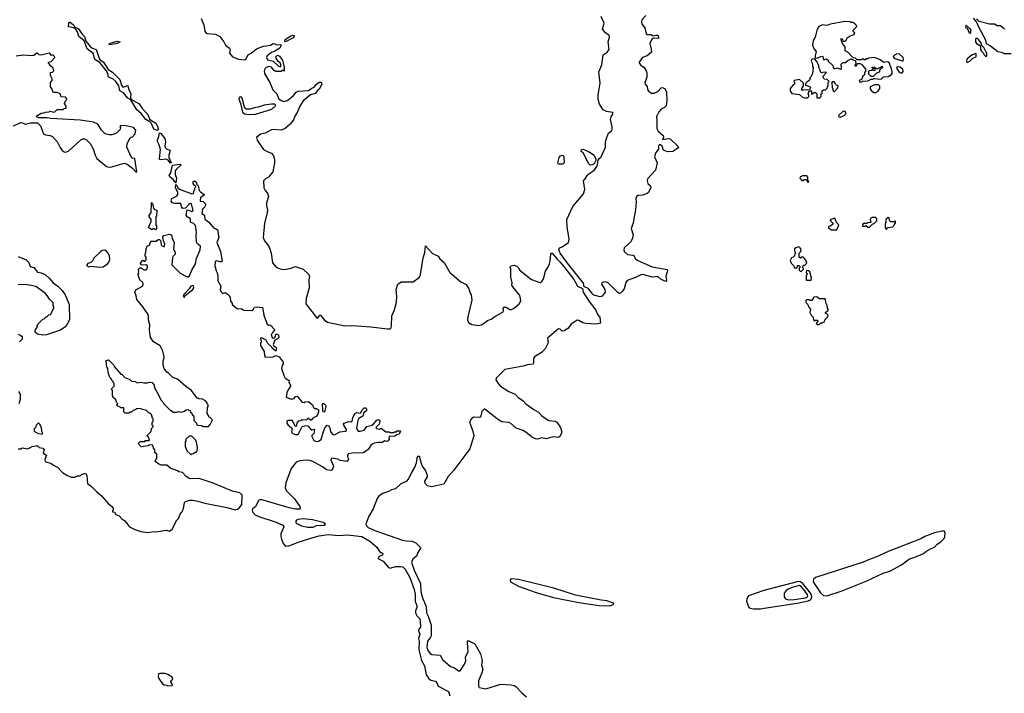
# Model space of a CAD drawing. Extents: x 2239831 to 2395310, y 665973 to 772585.
# Tile 82 of 144: x 2325754 to 2336866, y 699095 to 706703. Entities that reach past the tile are written whole.
import ezdxf

# ---------------------------------------------------------------- set-up
doc = ezdxf.new("R2010")
doc.units = 0

msp = doc.modelspace()

# ---------------------------------------------------------------- linework, layer by layer
at = {"layer": '0CON20XD'}
for points in [[(2327305, 705450), (2327267, 705467), (2327242, 705532), (2327221, 705551), (2327176, 705575), (2327124, 705645), (2327074, 705684), (2327009, 705799), (2326975, 705817), (2326927, 705877), (2326885, 705901), (2326874, 705955), (2326837, 706007), (2326805, 706036), (2326755, 706054), (2326749, 706095), (2326731, 706131), (2326660, 706220), (2326602, 706255), (2326582, 706322), (2326514, 706375), (2326483, 706463), (2326421, 706515), (2326405, 706565), (2326387, 706597), (2326362, 706612), (2326305, 706621), (2326309, 706665), (2326315, 706676), (2326325, 706676), (2326360, 706645), (2326372, 706622), (2326414, 706605), (2326459, 706539), (2326485, 706512), (2326502, 706461), (2326553, 706395), (2326575, 706381), (2326618, 706368), (2326655, 706256), (2326701, 706225), (2326751, 706141), (2326802, 706112), (2326885, 706028), (2326903, 705963), (2326914, 705944), (2326925, 705940), (2326965, 705960), (2326976, 705956), (2326986, 705915), (2327009, 705865), (2327006, 705825), (2327011, 705801), (2327098, 705755), (2327138, 705695), (2327201, 705631), (2327220, 705580), (2327289, 705535), (2327313, 705493), (2327315, 705460), (2327305, 705450)], [(2327801, 706715), (2327833, 706645), (2327844, 706574), (2327853, 706555), (2327868, 706548), (2327965, 706539), (2328011, 706515), (2328057, 706455), (2328076, 706416), (2328120, 706380), (2328128, 706365), (2328121, 706325), (2328155, 706283), (2328225, 706258), (2328295, 706249), (2328305, 706256), (2328332, 706308), (2328365, 706326), (2328426, 706374), (2328505, 706403), (2328584, 706416), (2328615, 706434), (2328632, 706432), (2328655, 706419), (2328695, 706424), (2328704, 706414), (2328688, 706382), (2328634, 706346), (2328595, 706334), (2328548, 706295), (2328539, 706275), (2328551, 706251), (2328614, 706234), (2328675, 706177), (2328700, 706170), (2328702, 706195), (2328692, 706215), (2328670, 706230), (2328649, 706269), (2328646, 706285), (2328665, 706304), (2328685, 706293), (2328721, 706245), (2328737, 706164), (2328738, 706122), (2328725, 706132), (2328703, 706117), (2328645, 706117), (2328625, 706131), (2328597, 706167), (2328565, 706173), (2328537, 706163), (2328520, 706150), (2328513, 706117), (2328518, 706095), (2328575, 705992), (2328610, 705910), (2328654, 705865), (2328675, 705815), (2328705, 705789), (2328735, 705779), (2328775, 705789), (2328845, 705846), (2328875, 705884), (2328895, 705895), (2329015, 705902), (2329049, 705931), (2329077, 705943), (2329104, 705976), (2329135, 705999), (2329158, 705998), (2329164, 705975), (2329132, 705918), (2329116, 705905)], [(2332305, 703573), (2332235, 703591), (2332215, 703611), (2332175, 703669), (2332126, 703685), (2332116, 703726), (2331935, 703955), (2331854, 704065), (2331838, 704105), (2331845, 704125), (2331875, 704137), (2331948, 704185), (2331954, 704225), (2331931, 704365), (2331930, 704445), (2331996, 704594), (2332117, 704735), (2332131, 704785), (2332117, 704885), (2332136, 704905), (2332158, 704945), (2332175, 704958), (2332237, 705003), (2332265, 705039), (2332275, 705065), (2332282, 705118), (2332294, 705136), (2332317, 705155), (2332367, 705263), (2332367, 705325), (2332385, 705385), (2332400, 705420), (2332435, 705451), (2332441, 705465), (2332442, 705495), (2332422, 705575), (2332430, 705605), (2332448, 705635), (2332447, 705655), (2332378, 705668), (2332339, 705685), (2332299, 705749), (2332283, 705805), (2332284, 705855), (2332304, 705985), (2332291, 706115), (2332325, 706195), (2332338, 706305), (2332385, 706335), (2332405, 706365), (2332396, 706455), (2332411, 706505), (2332408, 706525), (2332365, 706555), (2332333, 706595), (2332350, 706665), (2332318, 706738)], [(2332822, 706749), (2332775, 706702), (2332770, 706675), (2332780, 706650), (2332810, 706610), (2332823, 706545), (2332835, 706536), (2332880, 706535), (2332905, 706520), (2332935, 706530), (2332955, 706528), (2332968, 706495), (2332955, 706490), (2332907, 706493), (2332887, 706483), (2332864, 706435), (2332882, 706372), (2332884, 706335), (2332835, 706294), (2332782, 706275), (2332747, 706225), (2332747, 706215), (2332762, 706195), (2332803, 706165), (2332826, 706125), (2332832, 706102), (2332830, 706055), (2332810, 705990), (2332813, 705975), (2332835, 705947), (2332838, 705915), (2332850, 705895), (2332885, 705872), (2332916, 705874), (2332957, 705893), (2332995, 705935), (2333005, 705937), (2333035, 705926), (2333052, 705885), (2333056, 705785), (2333049, 705731), (2333030, 705710), (2332995, 705691), (2332968, 705662), (2332942, 705608), (2332943, 705567), (2332944, 705475), (2332961, 705445), (2333016, 705395), (2333019, 705375), (2333010, 705350), (2333075, 705363), (2333095, 705358), (2333181, 705275), (2333190, 705255), (2333126, 705214), (2333065, 705210), (2333026, 705225), (2333016, 705235), (2333014, 705255), (2333004, 705275), (2332985, 705291), (2332971, 705289), (2332964, 705275), (2332962, 705245), (2332930, 705195), (2332920, 705155), (2332948, 705085), (2332928, 705005), (2332841, 704905), (2332834, 704885), (2332844, 704855), (2332874, 704825), (2332876, 704805), (2332845, 704746), (2332835, 704739), (2332785, 704723), (2332735, 704718), (2332714, 704705), (2332707, 704685), (2332710, 704645), (2332703, 704557), (2332684, 704455), (2332676, 704405), (2332654, 704345), (2332676, 704275), (2332670, 704235), (2332650, 704195), (2332577, 704125), (2332571, 704105), (2332576, 704085), (2332615, 704050), (2332675, 704043), (2332687, 704035), (2332700, 704005), (2332730, 703985), (2332891, 703911), (2333061, 703881), (2333064, 703865), (2333046, 703805), (2333053, 703757), (2333045, 703748), (2332995, 703768), (2332955, 703804), (2332895, 703795), (2332785, 703824), (2332765, 703822), (2332705, 703790), (2332611, 703759), (2332596, 703734), (2332576, 703665), (2332555, 703634), (2332535, 703614), (2332525, 703611), (2332505, 703622), (2332398, 703728), (2332375, 703739), (2332349, 703741), (2332325, 703730), (2332319, 703715), (2332356, 703655), (2332360, 703625), (2332329, 703581), (2332305, 703573)], [(2335255, 706002), (2335265, 706010), (2335327, 706013), (2335365, 706030), (2335385, 706030), (2335395, 706040), (2335475, 706030), (2335504, 706056), (2335555, 706062), (2335592, 706085), (2335600, 706095), (2335600, 706115), (2335590, 706165), (2335580, 706175), (2335572, 706212), (2335562, 706222), (2335545, 706228), (2335508, 706218), (2335465, 706250), (2335403, 706277), (2335332, 706268), (2335325, 706260), (2335305, 706260), (2335295, 706250), (2335285, 706250), (2335275, 706260), (2335265, 706260), (2335255, 706250), (2335205, 706250), (2335185, 706270), (2335162, 706272), (2335100, 706335), (2335072, 706352), (2335072, 706392), (2335035, 706440), (2335023, 706487), (2335035, 706490), (2335040, 706485), (2335042, 706462), (2335065, 706460), (2335080, 706470), (2335093, 706497), (2335125, 706522), (2335170, 706535), (2335170, 706545), (2335180, 706555), (2335162, 706572), (2335160, 706585), (2335200, 706625), (2335198, 706638), (2335178, 706658), (2335155, 706670), (2335135, 706670), (2335125, 706680), (2335065, 706682), (2334905, 706652), (2334865, 706638), (2334815, 706644), (2334772, 706628), (2334754, 706596), (2334732, 706505), (2334709, 706465), (2334703, 706415), (2334722, 706372), (2334743, 706345), (2334730, 706295), (2334732, 706272), (2334745, 706270), (2334808, 706292), (2334817, 706287), (2334825, 706250), (2334855, 706260), (2334880, 706245), (2334880, 706235), (2334930, 706185), (2334933, 706163), (2334945, 706150), (2334985, 706158), (2335025, 706142), (2335030, 706155), (2335025, 706200), (2335045, 706220), (2335075, 706220), (2335103, 706247), (2335128, 706252), (2335135, 706260), (2335188, 706238), (2335190, 706205), (2335180, 706195), (2335182, 706182), (2335195, 706180), (2335202, 706198), (2335215, 706210), (2335235, 706210), (2335255, 706200), (2335300, 706145), (2335300, 706115), (2335290, 706105), (2335288, 706082), (2335270, 706065), (2335258, 706032), (2335230, 706015), (2335233, 706003), (2335255, 706002)], [(2336515, 706720), (2336554, 706674), (2336575, 706621), (2336651, 706485), (2336662, 706435), (2336709, 706409), (2336793, 706343), (2336835, 706338), (2336865, 706320), (2336945, 706320)], [(2336870, 706595), (2336825, 706634), (2336785, 706632), (2336755, 706651), (2336701, 706651), (2336582, 706682), (2336553, 706713)], [(2336485, 706550), (2336490, 706555), (2336488, 706595), (2336472, 706602), (2336438, 706638), (2336432, 706638), (2336430, 706615), (2336448, 706608), (2336470, 706555), (2336485, 706550)], [(2326775, 706420), (2326760, 706425), (2326785, 706440), (2326855, 706459), (2326887, 706455), (2326855, 706434), (2326795, 706424), (2326775, 706420)], [(2328755, 706454), (2328747, 706465), (2328751, 706479), (2328815, 706522), (2328835, 706529), (2328852, 706525), (2328853, 706515), (2328840, 706500), (2328755, 706454)], [(2336665, 706290), (2336670, 706295), (2336670, 706325), (2336660, 706335), (2336635, 706390), (2336612, 706412), (2336600, 706445), (2336575, 706480), (2336565, 706490), (2336545, 706490), (2336540, 706485), (2336540, 706455), (2336554, 706434), (2336598, 706408), (2336598, 706375), (2336605, 706350), (2336630, 706325), (2336635, 706310), (2336655, 706290), (2336665, 706290)], [(2325684, 705506), (2325765, 705541), (2325785, 705539), (2325815, 705524), (2325875, 705539), (2325955, 705538), (2325990, 705505), (2326024, 705414), (2326045, 705403), (2326097, 705397), (2326123, 705383), (2326181, 705321), (2326209, 705259), (2326232, 705225), (2326255, 705210), (2326275, 705208), (2326308, 705222), (2326444, 705346), (2326465, 705358), (2326485, 705358), (2326505, 705350), (2326548, 705305), (2326584, 705244), (2326604, 705174), (2326626, 705135), (2326734, 705044), (2326765, 705037), (2326795, 705041), (2326921, 705079), (2326935, 705082), (2326965, 705072), (2327025, 705028), (2327063, 704985), (2327076, 704984), (2327055, 705130), (2327045, 705138), (2327025, 705137), (2327017, 705145), (2326963, 705265), (2326968, 705305), (2327002, 705368), (2327012, 705378), (2327025, 705380), (2327057, 705413), (2327066, 705455), (2327039, 705485), (2326935, 705508), (2326890, 705505), (2326882, 705495), (2326890, 705485), (2326888, 705462), (2326845, 705420), (2326795, 705402), (2326765, 705402), (2326720, 705415), (2326677, 705457), (2326637, 705525), (2326586, 705546), (2326435, 705569), (2326105, 705586), (2326064, 705594), (2325973, 705593), (2325952, 705602), (2325940, 705615), (2325995, 705648), (2326025, 705652), (2326045, 705660), (2326087, 705663), (2326095, 705670), (2326145, 705660), (2326175, 705690), (2326245, 705690), (2326255, 705700), (2326280, 705705), (2326280, 705725), (2326260, 705755), (2326270, 705785), (2326287, 705803), (2326279, 705819), (2326265, 705828), (2326222, 705832), (2326210, 705865), (2326175, 705882), (2326132, 705882), (2326117, 705927), (2326100, 705945), (2326100, 705995), (2326120, 706015), (2326120, 706035), (2326103, 706073), (2326100, 706105), (2326125, 706110), (2326140, 706125), (2326130, 706155), (2326105, 706180), (2326080, 706215), (2326080, 706225), (2326108, 706232), (2326148, 706272), (2326150, 706285), (2326132, 706302), (2326103, 706303), (2326100, 706315), (2326087, 706327), (2325995, 706302), (2325975, 706308), (2325956, 706326), (2325946, 706326), (2325915, 706300), (2325885, 706294), (2325795, 706304), (2325715, 706290)], [(2334785, 705820), (2334800, 705835), (2334800, 705865), (2334810, 705875), (2334812, 705898), (2334825, 705910), (2334848, 705912), (2334870, 705935), (2334870, 705945), (2334880, 705955), (2334880, 705995), (2334890, 706005), (2334867, 706027), (2334835, 706030), (2334820, 706055), (2334820, 706065), (2334858, 706108), (2334835, 706112), (2334802, 706102), (2334790, 706115), (2334788, 706135), (2334773, 706163), (2334772, 706185), (2334748, 706235), (2334725, 706260), (2334695, 706258), (2334688, 706235), (2334702, 706205), (2334702, 706175), (2334710, 706165), (2334700, 706095), (2334688, 706062), (2334673, 706047), (2334670, 706025), (2334645, 706000), (2334632, 705998), (2334630, 705985), (2334620, 705975), (2334622, 705962), (2334669, 705949), (2334678, 705935), (2334668, 705912), (2334645, 705907), (2334605, 705910), (2334582, 705902), (2334580, 705925), (2334600, 705955), (2334600, 705985), (2334555, 706028), (2334494, 706016), (2334490, 706005), (2334500, 705995), (2334500, 705975), (2334484, 705966), (2334450, 705925), (2334448, 705898), (2334468, 705868), (2334555, 705860), (2334588, 705828), (2334615, 705820), (2334645, 705820), (2334660, 705835), (2334660, 705855), (2334652, 705865), (2334662, 705898), (2334685, 705900), (2334690, 705895), (2334692, 705862), (2334698, 705862), (2334715, 705880), (2334735, 705880), (2334750, 705865), (2334752, 705822), (2334785, 705820)], [(2335715, 706238), (2335725, 706240), (2335730, 706255), (2335723, 706275), (2335685, 706312), (2335654, 706316), (2335627, 706303), (2335612, 706288), (2335625, 706270), (2335655, 706257), (2335715, 706238)], [(2336445, 706220), (2336455, 706222), (2336478, 706235), (2336511, 706269), (2336550, 706285), (2336550, 706315), (2336545, 706320), (2336505, 706307), (2336445, 706258), (2336438, 706235), (2336445, 706220)], [(2335385, 706060), (2335362, 706062), (2335338, 706088), (2335338, 706122), (2335345, 706130), (2335367, 706133), (2335375, 706140), (2335385, 706132), (2335405, 706130), (2335410, 706135), (2335408, 706148), (2335385, 706150), (2335370, 706165), (2335395, 706170), (2335410, 706165), (2335422, 706152), (2335435, 706150), (2335488, 706178), (2335490, 706165), (2335462, 706138), (2335455, 706110), (2335425, 706098), (2335385, 706060)], [(2335705, 706098), (2335715, 706102), (2335723, 706117), (2335722, 706145), (2335685, 706172), (2335654, 706166), (2335648, 706155), (2335680, 706110), (2335705, 706098)], [(2334945, 705890), (2334988, 705932), (2334990, 705955), (2334972, 705962), (2334960, 705975), (2334958, 705988), (2334945, 706000), (2334925, 706000), (2334920, 705995), (2334922, 705935), (2334930, 705925), (2334930, 705905), (2334945, 705890)], [(2329116, 705905), (2329090, 705870), (2329035, 705854), (2328953, 705787), (2328914, 705725), (2328884, 705656), (2328859, 705615), (2328845, 705572), (2328806, 705524), (2328748, 705475), (2328705, 705457), (2328604, 705464), (2328525, 705420), (2328470, 705410), (2328427, 705373), (2328432, 705342), (2328505, 705239), (2328545, 705214), (2328594, 705194), (2328619, 705165), (2328628, 705125), (2328628, 705085), (2328610, 704985), (2328563, 704925), (2328528, 704905), (2328507, 704883), (2328510, 704805), (2328523, 704775), (2328550, 704745), (2328562, 704705), (2328540, 704635), (2328539, 704605), (2328550, 704555), (2328545, 704520), (2328517, 704405), (2328503, 704245), (2328518, 704205), (2328552, 704165), (2328573, 704125), (2328590, 704065), (2328606, 703956), (2328648, 703908), (2328695, 703888), (2328732, 703882), (2328805, 703892), (2328865, 703916), (2328952, 703885), (2329015, 703830), (2329026, 703804), (2329017, 703765), (2329021, 703675), (2328986, 703554), (2328983, 703493), (2329105, 703340), (2329115, 703333), (2329142, 703365), (2329150, 703365), (2329198, 703305), (2329228, 703288), (2329425, 703244), (2329495, 703249), (2329564, 703246), (2329715, 703236), (2329905, 703211), (2329935, 703213), (2329945, 703222), (2329950, 703245), (2329955, 703358), (2329983, 703425), (2330006, 703514), (2330010, 703575), (2330004, 703655), (2330022, 703718), (2330059, 703741), (2330196, 703744), (2330266, 703794), (2330279, 703825), (2330309, 704015), (2330327, 704075), (2330335, 704148), (2330413, 704063), (2330445, 704048), (2330475, 704031), (2330495, 704003), (2330545, 703960), (2330607, 703847), (2330732, 703742), (2330794, 703714), (2330823, 703665), (2330836, 703616), (2330849, 703595), (2330858, 703535), (2330812, 703348), (2330809, 703315), (2330819, 703285), (2330855, 703259), (2330935, 703251), (2330975, 703262), (2331035, 703304), (2331075, 703320), (2331115, 703352), (2331205, 703399), (2331214, 703415), (2331212, 703448), (2331225, 703462), (2331245, 703455), (2331285, 703429), (2331305, 703430), (2331335, 703446), (2331392, 703495), (2331408, 703525), (2331407, 703555), (2331397, 703587), (2331355, 703645), (2331318, 703685), (2331309, 703705), (2331311, 703731), (2331297, 703795), (2331298, 703885), (2331290, 703905), (2331295, 703922), (2331335, 703930), (2331365, 703919), (2331385, 703902), (2331400, 703875), (2331420, 703855), (2331530, 703770), (2331625, 703734), (2331635, 703736), (2331647, 703745), (2331665, 703778), (2331688, 703862), (2331716, 703905), (2331733, 703947), (2331742, 703975), (2331747, 704055), (2331755, 704067), (2331765, 704065), (2331818, 703998), (2331853, 703965), (2331905, 703902), (2332008, 703768), (2332049, 703695), (2332106, 703666), (2332115, 703626), (2332181, 703521), (2332246, 703436), (2332261, 703415), (2332274, 703374), (2332300, 703345), (2332308, 703275), (2332255, 703265), (2332145, 703271), (2332110, 703280), (2332065, 703305), (2332045, 703308), (2331978, 703265), (2331939, 703215), (2331900, 703190), (2331875, 703186), (2331855, 703207), (2331835, 703211), (2331712, 703105), (2331718, 703055), (2331686, 702985), (2331644, 702946), (2331563, 702897), (2331553, 702877), (2331554, 702826), (2331547, 702813), (2331485, 702806), (2331435, 702789), (2331228, 702752), (2331130, 702655), (2331126, 702635), (2331152, 702595), (2331182, 702565), (2331274, 702504), (2331345, 702473), (2331381, 702435), (2331433, 702403), (2331466, 702365), (2331555, 702301), (2331610, 702270), (2331648, 702228), (2331695, 702194), (2331725, 702178), (2331795, 702170), (2331815, 702159), (2331856, 702096), (2331872, 702045), (2331855, 701999), (2331835, 701986), (2331775, 701990), (2331695, 701971), (2331645, 701980), (2331596, 701966), (2331575, 701969), (2331530, 701990), (2331485, 702030), (2331435, 702062), (2331358, 702088), (2331292, 702145), (2331275, 702153), (2331195, 702161), (2331145, 702193), (2331005, 702306), (2330995, 702306), (2330971, 702279), (2330953, 702215), (2330945, 702210), (2330875, 702214), (2330848, 702192), (2330834, 702165), (2330834, 702145), (2330865, 702068), (2330879, 702005), (2330834, 701855), (2330652, 701615), (2330588, 701545), (2330541, 701459), (2330405, 701428), (2330355, 701440), (2330330, 701465), (2330328, 701492), (2330355, 701540), (2330357, 701555), (2330333, 701615), (2330296, 701666), (2330265, 701770), (2330245, 701768), (2330235, 701750), (2330227, 701695), (2330209, 701645), (2330178, 701595), (2330142, 701518), (2330115, 701488), (2330055, 701462), (2329996, 701404), (2329950, 701395), (2329916, 701374), (2329848, 701352), (2329805, 701318), (2329790, 701295), (2329743, 701177), (2329696, 701094), (2329660, 701005), (2329666, 700985), (2329685, 700966), (2329763, 700933), (2330075, 700826), (2330116, 700816), (2330185, 700812), (2330224, 700795), (2330273, 700745), (2330277, 700735), (2330247, 700685), (2330232, 700645), (2330190, 700610), (2330177, 700575), (2330205, 700485), (2330278, 700335), (2330282, 700245), (2330300, 700175), (2330340, 700075), (2330345, 700005), (2330364, 699965), (2330397, 699865), (2330398, 699745), (2330388, 699722), (2330356, 699685), (2330350, 699615), (2330357, 699585), (2330385, 699546), (2330405, 699533), (2330499, 699525), (2330525, 699476), (2330615, 699399), (2330661, 699381), (2330708, 699348), (2330725, 699350), (2330774, 699425), (2330788, 699462), (2330786, 699505), (2330795, 699530), (2330814, 699565), (2330806, 699665), (2330808, 699685), (2330815, 699692), (2330890, 699655), (2330955, 699541), (2330972, 699465), (2330967, 699413), (2330979, 699365), (2330971, 699325), (2330930, 699235), (2330932, 699175), (2330941, 699161), (2331015, 699144), (2331185, 699199), (2331302, 699191), (2331333, 699183), (2331355, 699172), (2331426, 699096), (2331475, 699057)], [(2335415, 705882), (2335442, 705895), (2335462, 705925), (2335462, 705952), (2335446, 705966), (2335405, 705969), (2335352, 705945), (2335353, 705923), (2335364, 705904), (2335395, 705882), (2335415, 705882)], [(2328345, 705633), (2328415, 705638), (2328598, 705692), (2328638, 705725), (2328645, 705740), (2328630, 705750), (2328595, 705751), (2328511, 705739), (2328445, 705715), (2328415, 705711), (2328355, 705693), (2328315, 705692), (2328305, 705696), (2328292, 705715), (2328266, 705816), (2328258, 705828), (2328245, 705833), (2328232, 705825), (2328228, 705805), (2328247, 705757), (2328267, 705657), (2328291, 705641), (2328345, 705633)], [(2335015, 705602), (2335058, 705622), (2335080, 705645), (2335065, 705670), (2335045, 705668), (2334998, 705625), (2334995, 705610), (2335015, 705602)], [(2327455, 705082), (2327428, 705118), (2327415, 705126), (2327395, 705129), (2327355, 705121), (2327333, 705125), (2327330, 705135), (2327344, 705236), (2327328, 705288), (2327304, 705335), (2327323, 705385), (2327330, 705425), (2327345, 705416), (2327391, 705361), (2327398, 705325), (2327391, 705275), (2327401, 705255), (2327415, 705241), (2327444, 705234), (2327451, 705225), (2327438, 705175), (2327438, 705148), (2327462, 705085), (2327455, 705082)], [(2332192, 705062), (2332178, 705075), (2332115, 705200), (2332090, 705215), (2332095, 705238), (2332115, 705242), (2332172, 705215), (2332225, 705181), (2332237, 705167), (2332251, 705141), (2332258, 705112), (2332236, 705075), (2332215, 705063), (2332192, 705062)], [(2331885, 705070), (2331835, 705071), (2331826, 705085), (2331843, 705145), (2331858, 705165), (2331875, 705173), (2331890, 705165), (2331896, 705146), (2331899, 705085), (2331885, 705070)], [(2327515, 704859), (2327485, 704899), (2327447, 704927), (2327441, 704945), (2327461, 704975), (2327479, 705061), (2327565, 705071), (2327576, 705065), (2327518, 705012), (2327508, 704995), (2327510, 704955), (2327522, 704915), (2327515, 704859)], [(2327580, 704590), (2327577, 704615), (2327567, 704627), (2327506, 704626), (2327477, 704635), (2327464, 704654), (2327469, 704685), (2327525, 704709), (2327540, 704730), (2327539, 704755), (2327514, 704806), (2327515, 704841), (2327525, 704836), (2327542, 704802), (2327558, 704788), (2327695, 704738), (2327715, 704740), (2327723, 704777), (2327730, 704785), (2327730, 704805), (2327740, 704815), (2327738, 704828), (2327725, 704830), (2327710, 704855), (2327713, 704877), (2327725, 704882), (2327750, 704865), (2327750, 704845), (2327767, 704827), (2327780, 704775), (2327795, 704758), (2327835, 704730), (2327835, 704720), (2327815, 704710), (2327795, 704690), (2327790, 704665), (2327792, 704652), (2327825, 704650), (2327852, 704625), (2327852, 704605), (2327845, 704590), (2327818, 704562), (2327810, 704515), (2327840, 704495), (2327845, 704450), (2327888, 704418), (2327941, 704351), (2327971, 704341), (2327985, 704328), (2328003, 704245), (2327977, 704187), (2328021, 704085), (2328038, 703975), (2328032, 703968), (2328015, 703967), (2327975, 703980), (2327959, 703971), (2327956, 703925), (2327972, 703865), (2327982, 703845), (2327990, 703805), (2327990, 703755), (2328022, 703695), (2328017, 703655), (2328024, 703634), (2328045, 703612), (2328075, 703623), (2328115, 703592), (2328129, 703565), (2328133, 703525), (2328152, 703502), (2328153, 703485), (2328195, 703448), (2328215, 703438), (2328255, 703440), (2328283, 703423), (2328375, 703420), (2328392, 703435), (2328405, 703458), (2328425, 703462), (2328493, 703453), (2328507, 703393), (2328508, 703365), (2328548, 703265), (2328565, 703252), (2328575, 703257), (2328585, 703252), (2328628, 703205), (2328628, 703195), (2328610, 703175), (2328608, 703162), (2328593, 703147), (2328602, 703115), (2328615, 703108), (2328630, 703110), (2328640, 703125), (2328645, 703150), (2328665, 703150), (2328675, 703140), (2328678, 703115), (2328665, 703100), (2328635, 703082), (2328613, 703035), (2328621, 703021), (2328650, 703000), (2328653, 702985), (2328645, 702960), (2328604, 702994), (2328600, 703005), (2328556, 703046), (2328534, 703084), (2328485, 703110), (2328472, 703105), (2328480, 703065), (2328470, 703045), (2328472, 703025), (2328514, 702955), (2328516, 702915), (2328525, 702890), (2328616, 702894), (2328645, 702910), (2328684, 702894), (2328728, 702835), (2328728, 702815), (2328715, 702797), (2328707, 702765), (2328738, 702678), (2328750, 702655), (2328795, 702630), (2328792, 702605), (2328810, 702575), (2328810, 702565), (2328771, 702505), (2328761, 702441), (2328805, 702422), (2328835, 702420), (2328850, 702425), (2328865, 702448), (2328885, 702450), (2328943, 702383), (2328965, 702380), (2328975, 702388), (2329015, 702390), (2329060, 702355), (2329070, 702325), (2329082, 702312), (2329105, 702312), (2329127, 702295), (2329126, 702274), (2329115, 702240), (2329098, 702222), (2329065, 702208), (2329045, 702180), (2329035, 702180), (2329015, 702200), (2329005, 702200), (2328985, 702180), (2328947, 702183), (2328925, 702172), (2328895, 702170), (2328883, 702147), (2328875, 702110), (2328862, 702112), (2328860, 702125), (2328830, 702175), (2328782, 702178), (2328770, 702165), (2328770, 702145), (2328782, 702125), (2328819, 702099), (2328827, 702087), (2328823, 702043), (2328838, 702028), (2328865, 702017), (2328895, 702020), (2328941, 702109), (2328985, 702120), (2329005, 702118), (2329042, 702072), (2329055, 702070), (2329075, 702080), (2329080, 702075), (2329072, 702028), (2329052, 702008), (2329052, 701995), (2329075, 701951), (2329105, 701939), (2329126, 701944), (2329155, 701962), (2329181, 702051), (2329197, 702095), (2329225, 702122), (2329238, 702118), (2329251, 702101), (2329266, 702045), (2329288, 702018), (2329305, 702016), (2329365, 702048), (2329432, 702055), (2329443, 702065), (2329443, 702075), (2329413, 702125), (2329410, 702135), (2329415, 702148), (2329464, 702166), (2329495, 702160), (2329505, 702170), (2329512, 702205), (2329537, 702255), (2329557, 702267), (2329595, 702258), (2329605, 702262), (2329620, 702295), (2329642, 702318), (2329655, 702320), (2329668, 702305), (2329666, 702284), (2329638, 702265), (2329628, 702225), (2329582, 702198), (2329569, 702175), (2329554, 702086), (2329575, 702057), (2329595, 702054), (2329642, 702068), (2329673, 702107), (2329736, 702124), (2329785, 702179), (2329805, 702186), (2329815, 702182), (2329820, 702165), (2329812, 702135), (2329773, 702097), (2329780, 702085), (2329815, 702078), (2329835, 702090), (2329885, 702050), (2329925, 702050), (2329935, 702040), (2329975, 702040), (2329982, 702048), (2330005, 702050), (2330015, 702060), (2330045, 702060), (2330050, 702055), (2330035, 702022), (2330005, 702013), (2329985, 701994), (2329925, 701998), (2329920, 701985), (2329923, 701965), (2329908, 701942), (2329895, 701940), (2329875, 701948), (2329845, 701926), (2329805, 701926), (2329755, 701922), (2329719, 701901), (2329685, 701850), (2329635, 701811), (2329505, 701808), (2329465, 701798), (2329453, 701785), (2329453, 701765), (2329463, 701745), (2329460, 701725), (2329446, 701714), (2329370, 701725), (2329345, 701738), (2329275, 701752), (2329268, 701745), (2329267, 701723), (2329289, 701685), (2329294, 701655), (2329281, 701619), (2329265, 701610), (2329215, 701620), (2329172, 701652), (2329062, 701712), (2329025, 701725), (2328985, 701729), (2328915, 701722), (2328873, 701707), (2328816, 701634), (2328758, 701472), (2328750, 701415), (2328762, 701385), (2328855, 701292), (2328916, 701205), (2328919, 701185), (2328911, 701175), (2328865, 701175), (2328795, 701190), (2328475, 701284), (2328449, 701271), (2328415, 701201), (2328382, 701178), (2328377, 701165), (2328380, 701145), (2328411, 701111), (2328452, 701092), (2328647, 701027), (2328725, 700994), (2328733, 700975), (2328702, 700895), (2328700, 700865), (2328707, 700835), (2328729, 700789), (2328755, 700758), (2328795, 700759), (2328895, 700803), (2329066, 700854), (2329133, 700873), (2329235, 700889), (2329355, 700876), (2329455, 700885), (2329615, 700865), (2329704, 700815), (2329784, 700745), (2329815, 700697), (2329851, 700675), (2329848, 700655), (2329810, 700640), (2329800, 700625), (2329802, 700615), (2329855, 700586), (2329916, 700516), (2329935, 700509), (2329995, 700528), (2330055, 700529), (2330076, 700525), (2330105, 700497), (2330156, 700405), (2330205, 700266), (2330217, 700215), (2330218, 700135), (2330235, 700085), (2330236, 700065), (2330220, 700025), (2330221, 700005), (2330238, 699968), (2330269, 699935), (2330278, 699865), (2330276, 699844), (2330259, 699821), (2330255, 699805), (2330268, 699765), (2330255, 699715), (2330261, 699685), (2330259, 699585), (2330289, 699465), (2330324, 699405), (2330342, 699305), (2330366, 699266), (2330394, 699244), (2330445, 699232), (2330461, 699215), (2330477, 699175), (2330592, 699115), (2330607, 699065)], [(2334655, 704870), (2334660, 704875), (2334650, 704885), (2334650, 704925), (2334638, 704938), (2334585, 704940), (2334578, 704932), (2334562, 704928), (2334560, 704915), (2334570, 704905), (2334572, 704892), (2334585, 704890), (2334595, 704880), (2334612, 704898), (2334625, 704900), (2334638, 704888), (2334642, 704872), (2334655, 704870)], [(2325735, 701856), (2325765, 701857), (2325785, 701867), (2325845, 701858), (2325895, 701882), (2325935, 701892), (2325955, 701890), (2325973, 701873), (2326015, 701862), (2326030, 701845), (2326018, 701808), (2326058, 701785), (2326038, 701735), (2326042, 701715), (2326060, 701705), (2326105, 701696), (2326135, 701672), (2326180, 701650), (2326238, 701588), (2326285, 701558), (2326335, 701538), (2326375, 701538), (2326405, 701550), (2326435, 701550), (2326453, 701567), (2326495, 701580), (2326510, 701555), (2326518, 701465), (2326565, 701430), (2326619, 701375), (2326677, 701327), (2326755, 701237), (2326788, 701208), (2326807, 701185), (2326810, 701165), (2326800, 701155), (2326800, 701145), (2326825, 701140), (2326838, 701115), (2326878, 701098), (2326906, 701066), (2326942, 701042), (2326954, 701025), (2326994, 700974), (2327055, 700944), (2327121, 700921), (2327195, 700911), (2327245, 700920), (2327315, 700921), (2327405, 700936), (2327445, 700928), (2327475, 700950), (2327520, 701035), (2327520, 701045), (2327545, 701070), (2327563, 701117), (2327585, 701140), (2327602, 701178), (2327615, 701250), (2327625, 701260), (2327670, 701275), (2327704, 701276), (2327765, 701266), (2327843, 701243), (2328092, 701195), (2328185, 701167), (2328222, 701178), (2328261, 701229), (2328264, 701334), (2328238, 701358), (2328157, 701377), (2327938, 701468), (2327781, 701521), (2327685, 701519), (2327664, 701524), (2327632, 701545), (2327590, 701590), (2327550, 701595), (2327535, 701607), (2327460, 701635), (2327415, 701670), (2327355, 701672), (2327325, 701682), (2327282, 701712), (2327292, 701738), (2327300, 701745), (2327300, 701795), (2327280, 701815), (2327280, 701845), (2327263, 701863), (2327258, 701898), (2327215, 701900), (2327205, 701890), (2327125, 701880), (2327090, 701915), (2327115, 701940), (2327165, 701940), (2327175, 701950), (2327215, 701950), (2327220, 701955), (2327208, 701988), (2327190, 702005), (2327238, 702052), (2327240, 702085), (2327260, 702105), (2327260, 702115), (2327250, 702125), (2327250, 702155), (2327260, 702165), (2327260, 702195), (2327250, 702205), (2327250, 702225), (2327240, 702235), (2327240, 702245), (2327225, 702260), (2327215, 702260), (2327185, 702290), (2327105, 702312), (2327075, 702310), (2327065, 702300), (2327035, 702290), (2327015, 702270), (2326995, 702270), (2326985, 702260), (2326945, 702260), (2326930, 702275), (2326928, 702318), (2326895, 702320), (2326888, 702328), (2326852, 702342), (2326850, 702355), (2326860, 702365), (2326850, 702375), (2326838, 702408), (2326810, 702435), (2326810, 702445), (2326800, 702455), (2326800, 702515), (2326790, 702525), (2326792, 702538), (2326820, 702565), (2326820, 702595), (2326810, 702605), (2326810, 702615), (2326790, 702635), (2326790, 702645), (2326772, 702662), (2326752, 702718), (2326750, 702765), (2326740, 702775), (2326732, 702805), (2326730, 702855), (2326755, 702860), (2326815, 702800), (2326820, 702785), (2326895, 702700), (2326908, 702698), (2326942, 702662), (2326995, 702640), (2327015, 702620), (2327057, 702617), (2327085, 702600), (2327125, 702608), (2327155, 702602), (2327195, 702602), (2327215, 702610), (2327247, 702607), (2327270, 702575), (2327270, 702555), (2327278, 702548), (2327280, 702535), (2327290, 702525), (2327290, 702515), (2327300, 702505), (2327345, 702410), (2327376, 702376), (2327380, 702365), (2327455, 702290), (2327465, 702290), (2327485, 702270), (2327525, 702270), (2327545, 702278), (2327575, 702272), (2327615, 702280), (2327632, 702298), (2327655, 702300), (2327662, 702292), (2327678, 702288), (2327682, 702272), (2327698, 702258), (2327702, 702242), (2327718, 702228), (2327720, 702175), (2327748, 702148), (2327750, 702135), (2327762, 702122), (2327805, 702120), (2327825, 702110), (2327885, 702110), (2327905, 702130), (2327928, 702185), (2327905, 702210), (2327890, 702215), (2327890, 702225), (2327870, 702255), (2327872, 702325), (2327880, 702335), (2327880, 702355), (2327870, 702365), (2327870, 702375), (2327849, 702399), (2327815, 702418), (2327775, 702420), (2327765, 702430), (2327755, 702430), (2327693, 702515), (2327629, 702559), (2327535, 702644), (2327483, 702663), (2327435, 702712), (2327414, 702724), (2327384, 702765), (2327373, 702803), (2327373, 702845), (2327385, 702885), (2327380, 702915), (2327368, 702958), (2327338, 703018), (2327322, 703032), (2327265, 703063), (2327230, 703115), (2327217, 703195), (2327224, 703255), (2327207, 703315), (2327209, 703355), (2327204, 703374), (2327142, 703462), (2327075, 703543), (2327070, 703585), (2327052, 703625), (2327065, 703653), (2327138, 703695), (2327149, 703711), (2327143, 703735), (2327109, 703765), (2327093, 703805), (2327092, 703825), (2327100, 703835), (2327093, 703853), (2327098, 703865), (2327094, 703884), (2327105, 703898), (2327115, 703900), (2327125, 703900), (2327158, 703878), (2327182, 703878), (2327192, 703888), (2327197, 703925), (2327190, 703935), (2327125, 703930), (2327118, 703955), (2327142, 703988), (2327165, 703972), (2327182, 703995), (2327182, 704022), (2327168, 704038), (2327168, 704055), (2327176, 704074), (2327180, 704115), (2327192, 704145), (2327220, 704155), (2327235, 704200), (2327295, 704202), (2327315, 704220), (2327335, 704220), (2327347, 704197), (2327352, 704155), (2327375, 704142), (2327387, 704143), (2327392, 704172), (2327372, 704215), (2327368, 704252), (2327380, 704265), (2327445, 704280), (2327468, 704275), (2327474, 704235), (2327498, 704185), (2327490, 704115), (2327508, 704075), (2327507, 704055), (2327483, 704027), (2327478, 704012), (2327470, 703935), (2327565, 703841), (2327645, 703800), (2327655, 703798), (2327671, 703809), (2327696, 703875), (2327739, 703945), (2327751, 704005), (2327790, 704105), (2327794, 704144), (2327755, 704174), (2327749, 704189), (2327745, 704265), (2327751, 704305), (2327737, 704377), (2327715, 704400), (2327682, 704415), (2327682, 704455), (2327645, 704476), (2327634, 704495), (2327645, 704554), (2327663, 704553), (2327695, 704538), (2327713, 704545), (2327692, 704622), (2327677, 704627), (2327665, 704620), (2327625, 704573), (2327595, 704571), (2327580, 704590)], [(2327285, 704330), (2327275, 704340), (2327255, 704340), (2327245, 704330), (2327208, 704355), (2327239, 704425), (2327238, 704445), (2327212, 704485), (2327238, 704525), (2327240, 704635), (2327245, 704640), (2327257, 704617), (2327263, 704573), (2327275, 704560), (2327302, 704552), (2327298, 704485), (2327290, 704475), (2327290, 704385), (2327298, 704375), (2327298, 704345), (2327285, 704330)], [(2334975, 704330), (2334998, 704388), (2334972, 704412), (2334955, 704460), (2334910, 704445), (2334900, 704435), (2334930, 704405), (2334930, 704395), (2334905, 704370), (2334882, 704368), (2334882, 704352), (2334915, 704330), (2334975, 704330)], [(2335345, 704360), (2335382, 704398), (2335398, 704402), (2335428, 704432), (2335428, 704455), (2335415, 704468), (2335375, 704468), (2335360, 704460), (2335353, 704445), (2335358, 704412), (2335325, 704410), (2335315, 704400), (2335285, 704400), (2335265, 704390), (2335265, 704372), (2335295, 704370), (2335305, 704380), (2335325, 704360), (2335345, 704360)], [(2335535, 704330), (2335542, 704348), (2335553, 704357), (2335608, 704362), (2335620, 704375), (2335622, 704388), (2335640, 704405), (2335640, 704425), (2335635, 704430), (2335625, 704420), (2335585, 704420), (2335570, 704435), (2335568, 704465), (2335555, 704470), (2335530, 704445), (2335530, 704415), (2335522, 704395), (2335522, 704355), (2335535, 704330)], [(2326655, 703909), (2326695, 703912), (2326745, 703946), (2326760, 703965), (2326771, 703995), (2326766, 704035), (2326749, 704069), (2326735, 704090), (2326715, 704100), (2326685, 704096), (2326665, 704083), (2326591, 704009), (2326575, 703980), (2326555, 703960), (2326522, 703948), (2326510, 703935), (2326512, 703922), (2326535, 703912), (2326552, 703918), (2326655, 703909)], [(2334575, 703860), (2334600, 703885), (2334600, 703895), (2334590, 703905), (2334592, 703918), (2334605, 703930), (2334615, 703930), (2334638, 703955), (2334626, 703986), (2334609, 704009), (2334595, 704020), (2334575, 704020), (2334565, 704010), (2334552, 704022), (2334550, 704065), (2334570, 704085), (2334572, 704105), (2334559, 704129), (2334545, 704138), (2334513, 704127), (2334500, 704115), (2334498, 704095), (2334510, 704065), (2334503, 704057), (2334500, 704035), (2334485, 704020), (2334465, 704012), (2334450, 703985), (2334462, 703955), (2334490, 703925), (2334495, 703900), (2334528, 703902), (2334532, 703928), (2334548, 703928), (2334560, 703915), (2334560, 703905), (2334550, 703895), (2334550, 703875), (2334562, 703862), (2334575, 703860)], [(2325735, 704030), (2325825, 703992), (2325855, 703960), (2325873, 703915), (2325915, 703906), (2325955, 703852), (2325995, 703844), (2326040, 703825), (2326087, 703785), (2326130, 703730), (2326184, 703694), (2326233, 703645), (2326267, 703595), (2326313, 703485), (2326317, 703315), (2326275, 703238), (2326214, 703196), (2326055, 703143), (2326015, 703142), (2325953, 703153), (2325930, 703175), (2325930, 703195), (2325950, 703225), (2325950, 703245), (2325960, 703255), (2325962, 703268), (2326015, 703320), (2326030, 703325), (2326055, 703350), (2326065, 703350), (2326082, 703368), (2326100, 703375), (2326140, 703445), (2326140, 703465), (2326130, 703475), (2326130, 703505), (2326090, 703545), (2326065, 703590), (2326040, 703615), (2325935, 703688), (2325885, 703702), (2325815, 703712), (2325735, 703708)], [(2334685, 703760), (2334690, 703785), (2334670, 703855), (2334657, 703867), (2334635, 703870), (2334630, 703845), (2334640, 703835), (2334640, 703825), (2334630, 703815), (2334630, 703765), (2334635, 703760), (2334685, 703760)], [(2327615, 703570), (2327622, 703588), (2327709, 703655), (2327720, 703675), (2327715, 703698), (2327705, 703700), (2327687, 703693), (2327666, 703664), (2327605, 703600), (2327600, 703575), (2327615, 703570)], [(2334775, 703260), (2334795, 703280), (2334815, 703280), (2334822, 703288), (2334838, 703292), (2334840, 703315), (2334870, 703345), (2334877, 703367), (2334865, 703380), (2334850, 703385), (2334850, 703395), (2334878, 703422), (2334878, 703435), (2334870, 703445), (2334868, 703475), (2334852, 703505), (2334850, 703545), (2334845, 703550), (2334775, 703550), (2334752, 703572), (2334715, 703570), (2334695, 703530), (2334675, 703530), (2334665, 703540), (2334635, 703540), (2334622, 703525), (2334632, 703502), (2334648, 703488), (2334660, 703455), (2334678, 703435), (2334670, 703395), (2334687, 703367), (2334710, 703345), (2334713, 703313), (2334725, 703300), (2334735, 703310), (2334758, 703308), (2334760, 703295), (2334743, 703273), (2334755, 703260), (2334775, 703260)], [(2325735, 703150), (2325768, 703138), (2325780, 703125), (2325780, 703095), (2325750, 703065)], [(2325740, 702505), (2325760, 702475), (2325760, 702415), (2325743, 702365)], [(2329195, 702270), (2329180, 702275), (2329174, 702294), (2329170, 702365), (2329175, 702370), (2329185, 702370), (2329205, 702350), (2329210, 702335), (2329195, 702270)], [(2326005, 702020), (2325970, 702025), (2325935, 702040), (2325920, 702055), (2325920, 702085), (2325940, 702105), (2325942, 702128), (2325965, 702150), (2325978, 702138), (2325997, 702097), (2326000, 702055), (2326010, 702035), (2326005, 702020)], [(2327685, 701792), (2327695, 701800), (2327717, 701803), (2327735, 701820), (2327745, 701820), (2327757, 701833), (2327762, 701865), (2327748, 701935), (2327735, 701960), (2327698, 701998), (2327665, 702000), (2327630, 701965), (2327630, 701945), (2327620, 701935), (2327620, 701905), (2327623, 701883), (2327645, 701830), (2327685, 701792)], [(2329005, 700970), (2329065, 700972), (2329105, 700990), (2329199, 700995), (2329206, 701005), (2329179, 701025), (2329058, 701055), (2328954, 701066), (2328895, 701059), (2328879, 701051), (2328871, 701039), (2328870, 701025), (2328875, 701015), (2328935, 700988), (2329005, 700970)], [(2334865, 700195), (2335025, 700248), (2335307, 700363), (2335499, 700451), (2335575, 700473), (2335705, 700545), (2335795, 700615), (2335835, 700624), (2335895, 700649), (2335955, 700676), (2335982, 700698), (2336041, 700729), (2336080, 700745), (2336109, 700781), (2336150, 700805), (2336186, 700845), (2336196, 700865), (2336200, 700905), (2336190, 700925), (2336165, 700928), (2336078, 700908), (2335969, 700865), (2335925, 700839), (2335555, 700695), (2335418, 700632), (2335334, 700604), (2335273, 700577), (2334735, 700404), (2334713, 700385), (2334709, 700355), (2334790, 700230), (2334825, 700198), (2334865, 700195)], [(2332415, 700085), (2332458, 700102), (2332456, 700115), (2332381, 700141), (2332315, 700147), (2332025, 700205), (2331782, 700282), (2331385, 700381), (2331305, 700388), (2331290, 700375), (2331294, 700354), (2331390, 700300), (2331581, 700235), (2331778, 700178), (2332065, 700119), (2332295, 700086), (2332415, 700085)], [(2334035, 700049), (2334115, 700051), (2334155, 700055), (2334528, 700112), (2334651, 700139), (2334679, 700151), (2334690, 700165), (2334695, 700185), (2334682, 700222), (2334590, 700340), (2334565, 700355), (2334545, 700358), (2334153, 700257), (2333979, 700195), (2333963, 700175), (2333958, 700135), (2333983, 700065), (2333998, 700055), (2334035, 700049)], [(2334432, 700152), (2334495, 700154), (2334623, 700175), (2334645, 700185), (2334648, 700192), (2334645, 700209), (2334615, 700252), (2334575, 700300), (2334555, 700313), (2334482, 700295), (2334433, 700275), (2334403, 700255), (2334381, 700225), (2334382, 700185), (2334395, 700164), (2334432, 700152)], [(2327420, 699180), (2327475, 699182), (2327480, 699195), (2327461, 699225), (2327465, 699238), (2327482, 699255), (2327476, 699276), (2327425, 699308), (2327395, 699317), (2327335, 699320), (2327322, 699315), (2327317, 699285), (2327323, 699263), (2327365, 699203), (2327385, 699190), (2327415, 699188), (2327420, 699180)]]:
    msp.add_lwpolyline(points, dxfattribs=at)

doc.saveas('drawing.dxf')
